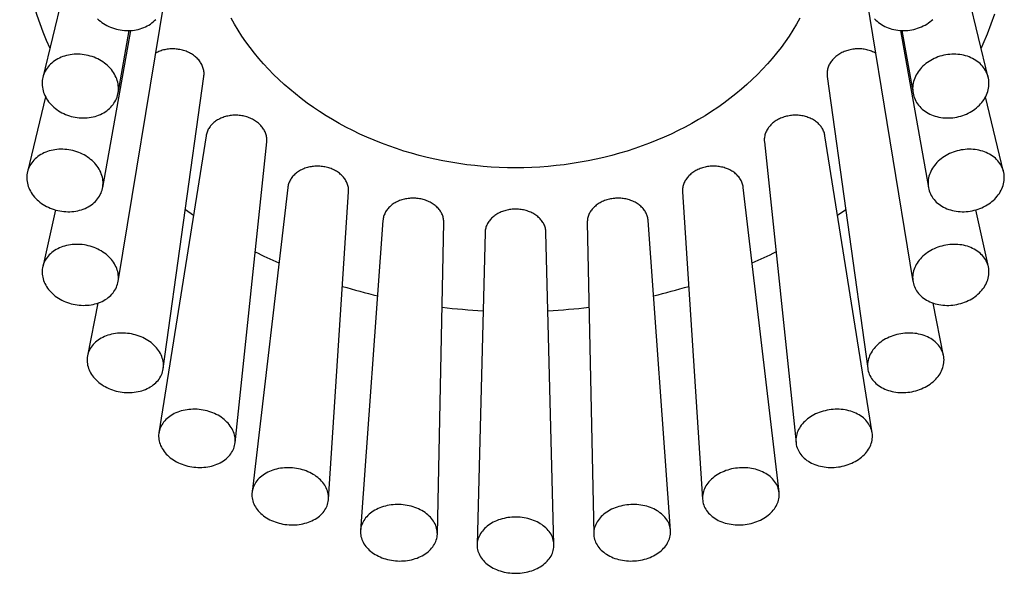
# Model space of a CAD drawing. Header units: millimetres. Extents: x 8 to 961, y 12 to 886.
# Tile 22 of 56: x 512 to 555, y 300 to 324. Entities that reach past the tile are written whole.
import ezdxf

# ---------------------------------------------------------------- set-up
doc = ezdxf.new("R2010")
doc.units = ezdxf.units.MM

msp = doc.modelspace()

# ---------------------------------------------------------------- linework, layer by layer
at = {"color": 7, "linetype": 'Continuous', "lineweight": 30}
for p, q in [((515.541, 332.275), (512.88, 321.333)), ((553.871, 321.333), (551.21, 332.275)), ((516.144, 312.486), (518.148, 324.685)), ((548.602, 324.685), (550.606, 312.486)), ((515.474, 316.555), (516.69, 323.363)), ((516.14, 320.645), (516.626, 323.36)), ((550.061, 323.363), (551.276, 316.555)), ((550.124, 323.36), (550.611, 320.645)), ((518.102, 308.713), (519.861, 321.372)), ((546.889, 321.372), (548.648, 308.713)), ((512.993, 320.492), (512.212, 317.236)), ((554.538, 317.236), (553.758, 320.492)), ((519.958, 318.806), (517.911, 305.93)), ((521.215, 305.494), (522.585, 318.538)), ((544.165, 318.538), (545.536, 305.494)), ((548.839, 305.93), (546.792, 318.806)), ((523.5, 316.563), (521.949, 303.35)), ((525.268, 303.048), (526.134, 316.379)), ((540.617, 316.379), (541.483, 303.048)), ((544.802, 303.35), (543.251, 316.563)), ((513.423, 315.589), (512.872, 313.118)), ((519.409, 315.35), (519.059, 315.597)), ((547.691, 315.597), (547.342, 315.35)), ((553.878, 313.118), (553.328, 315.589)), ((527.626, 315.134), (526.655, 301.697)), ((540.095, 301.697), (539.124, 315.134)), ((529.984, 301.542), (530.264, 315.04)), ((536.486, 315.04), (536.767, 301.542)), ((532.055, 314.615), (531.709, 301.081)), ((535.041, 301.081), (534.695, 314.615)), ((515.261, 311.548), (514.815, 309.262)), ((551.935, 309.262), (551.489, 311.548))]:
    msp.add_line(p, q, dxfattribs=at)
at = {"color": 7, "linetype": 'Continuous', "lineweight": 30, "flags": 128}
for points in [[(554.143, 324.072), (553.99, 323.634), (553.823, 323.199), (553.642, 322.768), (553.564, 322.594)], [(515.246, 323.875), (515.307, 323.819), (515.372, 323.765), (515.44, 323.714), (515.51, 323.666), (515.584, 323.622), (515.659, 323.58), (515.737, 323.542), (515.817, 323.507), (515.899, 323.475), (515.982, 323.448), (516.066, 323.423), (516.152, 323.403), (516.238, 323.387), (516.325, 323.374), (516.413, 323.365), (516.5, 323.36), (516.588, 323.359), (516.675, 323.362), (516.761, 323.369), (516.846, 323.38), (516.931, 323.394), (517.014, 323.413), (517.096, 323.435), (517.175, 323.461), (517.253, 323.491), (517.329, 323.524), (517.402, 323.56), (517.472, 323.6), (517.54, 323.644), (517.604, 323.69), (517.666, 323.739), (517.724, 323.792), (517.778, 323.847)], [(545.708, 323.894), (545.56, 323.634), (545.404, 323.378), (545.239, 323.125), (545.067, 322.875), (544.886, 322.63), (544.697, 322.388), (544.501, 322.15), (544.297, 321.916), (544.085, 321.687), (543.867, 321.463), (543.641, 321.243), (543.408, 321.028), (543.168, 320.818), (542.921, 320.613), (542.668, 320.414), (542.408, 320.22), (542.143, 320.031), (541.871, 319.848), (541.593, 319.671), (541.31, 319.5), (541.022, 319.335), (540.728, 319.176), (540.429, 319.024), (540.125, 318.878), (539.817, 318.738), (539.504, 318.605), (539.187, 318.478), (538.866, 318.359), (538.541, 318.246), (538.213, 318.14), (537.882, 318.041), (537.547, 317.949), (537.209, 317.864), (536.869, 317.787), (536.527, 317.716), (536.182, 317.653), (535.835, 317.597), (535.487, 317.549), (535.137, 317.508), (534.786, 317.474), (534.434, 317.448), (534.082, 317.429), (533.729, 317.418), (533.375, 317.414), (533.022, 317.418), (532.669, 317.429), (532.316, 317.448), (531.964, 317.474), (531.613, 317.508), (531.263, 317.549), (530.915, 317.597), (530.568, 317.653), (530.224, 317.716), (529.881, 317.787), (529.541, 317.864), (529.203, 317.949), (528.869, 318.041), (528.537, 318.14), (528.209, 318.246), (527.884, 318.359), (527.563, 318.478), (527.246, 318.605), (526.934, 318.738), (526.625, 318.878), (526.321, 319.024), (526.023, 319.176), (525.729, 319.335), (525.44, 319.5), (525.157, 319.671), (524.879, 319.848), (524.608, 320.031), (524.342, 320.22), (524.082, 320.414), (523.829, 320.613), (523.583, 320.818), (523.343, 321.028), (523.11, 321.243), (522.884, 321.463), (522.665, 321.687), (522.453, 321.916), (522.249, 322.15), (522.053, 322.388), (521.865, 322.63), (521.684, 322.875), (521.511, 323.125), (521.347, 323.378), (521.19, 323.634), (521.042, 323.894)], [(548.946, 323.875), (548.999, 323.819), (549.055, 323.765), (549.115, 323.714), (549.178, 323.666), (549.244, 323.622), (549.313, 323.58), (549.385, 323.542), (549.459, 323.507), (549.536, 323.475), (549.615, 323.448), (549.695, 323.423), (549.778, 323.403), (549.862, 323.387), (549.947, 323.374), (550.033, 323.365), (550.119, 323.36), (550.206, 323.359), (550.294, 323.362), (550.381, 323.369), (550.469, 323.38), (550.555, 323.394), (550.641, 323.413), (550.726, 323.435), (550.81, 323.461), (550.893, 323.491), (550.974, 323.524), (551.052, 323.56), (551.129, 323.6)], [(551.129, 323.6), (551.204, 323.644), (551.275, 323.69), (551.345, 323.739), (551.411, 323.792), (551.474, 323.847)], [(514.934, 322.258), (514.849, 322.281), (514.763, 322.3), (514.677, 322.315), (514.589, 322.327), (514.502, 322.334), (514.415, 322.338), (514.328, 322.338), (514.241, 322.334), (514.155, 322.327), (514.07, 322.315), (513.987, 322.3), (513.904, 322.281), (513.824, 322.258), (513.745, 322.232), (513.668, 322.202), (513.594, 322.169), (513.522, 322.132), (513.453, 322.092), (513.387, 322.048), (513.324, 322.002), (513.265, 321.953), (513.208, 321.901), (513.156, 321.846), (513.107, 321.789), (513.062, 321.73), (513.021, 321.668), (512.984, 321.605), (512.951, 321.54), (512.923, 321.473), (512.899, 321.404), (512.88, 321.334), (512.865, 321.264), (512.855, 321.192), (512.849, 321.12), (512.848, 321.047), (512.851, 320.974), (512.859, 320.901), (512.872, 320.828), (512.889, 320.756), (512.911, 320.684), (512.937, 320.613), (512.968, 320.542), (513.002, 320.473), (513.041, 320.406), (513.084, 320.339), (513.131, 320.275), (513.182, 320.212), (513.237, 320.152), (513.295, 320.094), (513.356, 320.038), (513.421, 319.984), (513.488, 319.934), (513.559, 319.886), (513.632, 319.841), (513.707, 319.8), (513.785, 319.761), (513.865, 319.726), (513.946, 319.694), (514.029, 319.666), (514.114, 319.641), (514.199, 319.621), (514.285, 319.603), (514.372, 319.59), (514.459, 319.58), (514.547, 319.574), (514.634, 319.573), (514.721, 319.574), (514.807, 319.58), (514.893, 319.59), (514.977, 319.603), (515.06, 319.62), (515.141, 319.641), (515.221, 319.666), (515.299, 319.694), (515.374, 319.726), (515.447, 319.761), (515.518, 319.799), (515.585, 319.841), (515.65, 319.886), (515.711, 319.933), (515.769, 319.984), (515.824, 320.037), (515.874, 320.093), (515.921, 320.151), (515.964, 320.212), (516.003, 320.274), (516.038, 320.339), (516.068, 320.405), (516.095, 320.473), (516.116, 320.542), (516.133, 320.612), (516.146, 320.683), (516.154, 320.755), (516.157, 320.828), (516.156, 320.901), (516.15, 320.974), (516.14, 321.047), (516.125, 321.119), (516.106, 321.191), (516.082, 321.263), (516.053, 321.334), (516.021, 321.403), (515.984, 321.472), (515.943, 321.539), (515.898, 321.604), (515.849, 321.668), (515.796, 321.729), (515.74, 321.789), (515.68, 321.846), (515.617, 321.901), (515.551, 321.953), (515.482, 322.002), (515.41, 322.048), (515.336, 322.091), (515.259, 322.131), (515.181, 322.168), (515.1, 322.202), (515.018, 322.232), (514.934, 322.258)], [(552.679, 319.653), (552.763, 319.68), (552.845, 319.71), (552.926, 319.743), (553.004, 319.78), (553.081, 319.82), (553.155, 319.863), (553.227, 319.909), (553.296, 319.959), (553.362, 320.011), (553.425, 320.065), (553.485, 320.122), (553.541, 320.182), (553.594, 320.243), (553.643, 320.307), (553.688, 320.372), (553.729, 320.439), (553.766, 320.508), (553.799, 320.577), (553.827, 320.648), (553.851, 320.72), (553.87, 320.792), (553.885, 320.865), (553.896, 320.938), (553.901, 321.011), (553.903, 321.084), (553.899, 321.156), (553.891, 321.228), (553.879, 321.299), (553.861, 321.369), (553.84, 321.439), (553.814, 321.506), (553.783, 321.572), (553.748, 321.637), (553.709, 321.699), (553.666, 321.76), (553.62, 321.818), (553.569, 321.874), (553.514, 321.927), (553.456, 321.978), (553.395, 322.026), (553.33, 322.07), (553.263, 322.112), (553.192, 322.151), (553.119, 322.186), (553.044, 322.217), (552.966, 322.245), (552.887, 322.27), (552.805, 322.291), (552.722, 322.308), (552.638, 322.321), (552.552, 322.331), (552.466, 322.337), (552.379, 322.339), (552.292, 322.337), (552.205, 322.331), (552.117, 322.321), (552.03, 322.308), (551.944, 322.291), (551.859, 322.27), (551.774, 322.245), (551.691, 322.217), (551.61, 322.185), (551.53, 322.15), (551.452, 322.112), (551.377, 322.07), (551.304, 322.025), (551.233, 321.978), (551.166, 321.927), (551.101, 321.874), (551.04, 321.818), (550.982, 321.759), (550.927, 321.699), (550.877, 321.636), (550.83, 321.572), (550.787, 321.506), (550.748, 321.438), (550.713, 321.369), (550.682, 321.299), (550.656, 321.227), (550.634, 321.155), (550.617, 321.083), (550.605, 321.01), (550.596, 320.937), (550.593, 320.864), (550.594, 320.791), (550.6, 320.719), (550.61, 320.648), (550.625, 320.577), (550.644, 320.507), (550.668, 320.439), (550.697, 320.372), (550.729, 320.306), (550.766, 320.243), (550.807, 320.181), (550.852, 320.122), (550.901, 320.065), (550.954, 320.01), (551.01, 319.958), (551.069, 319.909), (551.132, 319.863), (551.198, 319.82), (551.267, 319.78), (551.339, 319.743), (551.414, 319.709), (551.49, 319.679), (551.569, 319.653), (551.649, 319.63), (551.732, 319.611), (551.815, 319.596), (551.9, 319.585), (551.986, 319.577), (552.073, 319.573), (552.16, 319.573), (552.247, 319.577), (552.335, 319.585), (552.422, 319.596), (552.508, 319.611), (552.594, 319.631), (552.679, 319.653)], [(513.837, 318.213), (513.75, 318.217), (513.663, 318.218), (513.576, 318.215), (513.49, 318.208), (513.405, 318.197), (513.322, 318.183), (513.239, 318.165), (513.159, 318.143), (513.08, 318.118), (513.003, 318.089), (512.929, 318.057), (512.858, 318.022), (512.789, 317.983), (512.722, 317.941), (512.66, 317.897), (512.6, 317.849), (512.544, 317.798), (512.491, 317.745), (512.442, 317.69), (512.397, 317.632), (512.356, 317.572), (512.319, 317.51), (512.287, 317.447), (512.258, 317.382), (512.234, 317.315), (512.215, 317.247), (512.2, 317.178), (512.19, 317.108), (512.184, 317.037), (512.183, 316.966), (512.186, 316.895), (512.194, 316.823), (512.207, 316.752), (512.224, 316.681), (512.246, 316.61), (512.272, 316.541), (512.302, 316.472), (512.337, 316.404), (512.376, 316.337), (512.419, 316.272), (512.466, 316.209), (512.517, 316.147), (512.571, 316.088), (512.629, 316.03), (512.691, 315.975), (512.755, 315.923), (512.823, 315.873), (512.893, 315.825), (512.966, 315.781), (513.042, 315.74), (513.119, 315.702), (513.199, 315.667), (513.28, 315.635), (513.363, 315.607), (513.448, 315.582), (513.533, 315.561), (513.619, 315.544), (513.706, 315.53), (513.793, 315.52), (513.881, 315.514), (513.968, 315.511), (514.055, 315.512), (514.141, 315.517), (514.226, 315.526), (514.31, 315.539), (514.393, 315.555), (514.475, 315.575), (514.555, 315.598), (514.632, 315.625), (514.708, 315.655), (514.781, 315.689), (514.851, 315.726), (514.919, 315.766), (514.983, 315.81), (515.044, 315.856), (515.102, 315.905), (515.157, 315.957), (515.208, 316.011), (515.255, 316.068), (515.298, 316.126), (515.337, 316.187), (515.371, 316.25), (515.402, 316.315), (515.428, 316.381), (515.45, 316.448), (515.467, 316.517), (515.479, 316.586), (515.487, 316.656), (515.491, 316.727), (515.49, 316.799), (515.484, 316.87), (515.474, 316.941), (515.459, 317.013), (515.439, 317.083), (515.415, 317.154), (515.387, 317.223), (515.354, 317.291), (515.318, 317.359), (515.277, 317.424), (515.232, 317.489), (515.183, 317.551), (515.13, 317.612), (515.074, 317.67), (515.014, 317.727), (514.951, 317.78), (514.885, 317.832), (514.816, 317.88), (514.744, 317.926), (514.67, 317.969), (514.594, 318.009), (514.515, 318.045), (514.434, 318.079), (514.352, 318.109), (514.268, 318.135), (514.184, 318.158), (514.098, 318.177), (514.011, 318.193), (513.924, 318.205), (513.837, 318.213)], [(552.913, 315.516), (553.001, 315.524), (553.088, 315.536), (553.174, 315.552), (553.26, 315.571), (553.345, 315.594), (553.429, 315.621), (553.511, 315.65), (553.592, 315.684), (553.67, 315.72), (553.747, 315.76), (553.821, 315.803), (553.893, 315.849), (553.962, 315.897), (554.028, 315.949), (554.091, 316.002), (554.151, 316.059), (554.207, 316.117), (554.259, 316.178), (554.308, 316.24), (554.353, 316.305), (554.394, 316.37), (554.431, 316.438), (554.464, 316.506), (554.492, 316.575), (554.516, 316.646), (554.535, 316.716), (554.55, 316.788), (554.561, 316.859), (554.566, 316.93), (554.567, 317.002), (554.564, 317.073), (554.556, 317.143), (554.543, 317.212), (554.526, 317.281), (554.504, 317.348), (554.478, 317.414), (554.448, 317.479), (554.413, 317.542), (554.374, 317.603), (554.331, 317.661), (554.284, 317.718), (554.234, 317.772), (554.179, 317.824), (554.121, 317.873), (554.06, 317.919), (553.995, 317.963), (553.928, 318.003), (553.857, 318.04), (553.784, 318.074), (553.709, 318.104), (553.631, 318.131), (553.552, 318.155), (553.47, 318.174), (553.387, 318.191), (553.303, 318.203), (553.217, 318.212), (553.131, 318.217), (553.044, 318.218), (552.957, 318.215), (552.87, 318.209), (552.783, 318.199), (552.696, 318.185), (552.61, 318.168), (552.524, 318.147), (552.44, 318.122), (552.357, 318.094), (552.275, 318.062), (552.196, 318.027), (552.118, 317.989), (552.043, 317.948), (551.97, 317.904), (551.899, 317.856), (551.832, 317.806), (551.767, 317.754), (551.706, 317.699), (551.648, 317.641), (551.593, 317.582), (551.543, 317.52), (551.496, 317.457), (551.453, 317.392), (551.414, 317.325), (551.379, 317.257), (551.349, 317.188), (551.323, 317.119), (551.301, 317.048), (551.284, 316.977), (551.271, 316.906), (551.263, 316.834), (551.26, 316.763), (551.261, 316.692), (551.266, 316.621), (551.277, 316.551), (551.292, 316.482), (551.311, 316.414), (551.335, 316.348), (551.363, 316.282), (551.396, 316.219), (551.433, 316.157), (551.474, 316.097), (551.519, 316.039), (551.568, 315.984), (551.62, 315.931), (551.676, 315.88), (551.736, 315.832), (551.799, 315.788), (551.865, 315.746), (551.934, 315.707), (552.006, 315.672), (552.08, 315.64), (552.157, 315.611), (552.235, 315.586), (552.316, 315.564), (552.398, 315.546), (552.482, 315.532), (552.567, 315.521), (552.653, 315.514), (552.739, 315.511), (552.826, 315.512), (552.913, 315.516)], [(514.071, 314.076), (513.988, 314.062), (513.905, 314.045), (513.825, 314.024), (513.746, 313.999), (513.669, 313.971), (513.595, 313.94), (513.523, 313.906), (513.454, 313.868), (513.388, 313.828), (513.325, 313.784), (513.265, 313.738), (513.209, 313.689), (513.156, 313.637), (513.107, 313.583), (513.062, 313.527), (513.021, 313.468), (512.984, 313.408), (512.952, 313.346), (512.923, 313.282), (512.9, 313.217), (512.88, 313.151), (512.865, 313.083), (512.855, 313.015), (512.849, 312.946), (512.848, 312.877), (512.851, 312.807), (512.859, 312.737), (512.872, 312.668), (512.889, 312.598), (512.911, 312.529), (512.937, 312.461), (512.967, 312.394), (513.002, 312.327), (513.041, 312.262), (513.084, 312.199), (513.131, 312.137), (513.182, 312.076), (513.236, 312.018), (513.294, 311.962), (513.355, 311.908), (513.42, 311.856), (513.488, 311.807), (513.558, 311.761), (513.631, 311.718), (513.706, 311.677), (513.784, 311.64), (513.864, 311.605), (513.945, 311.574), (514.028, 311.547), (514.113, 311.522), (514.198, 311.502), (514.284, 311.484), (514.371, 311.471), (514.458, 311.461), (514.546, 311.454), (514.633, 311.452), (514.72, 311.453), (514.806, 311.457), (514.892, 311.466), (514.976, 311.478), (515.059, 311.493), (515.14, 311.512), (515.22, 311.535), (515.298, 311.561), (515.373, 311.591), (515.446, 311.623), (515.517, 311.659), (515.584, 311.699), (515.649, 311.741), (515.71, 311.786), (515.768, 311.833), (515.823, 311.884), (515.874, 311.937), (515.921, 311.992), (515.964, 312.049), (516.003, 312.108), (516.038, 312.17), (516.068, 312.233), (516.094, 312.297), (516.116, 312.363), (516.133, 312.43), (516.146, 312.498), (516.154, 312.566), (516.157, 312.635), (516.156, 312.705), (516.151, 312.775), (516.14, 312.844), (516.125, 312.914), (516.106, 312.983), (516.082, 313.052), (516.054, 313.12), (516.021, 313.186), (515.984, 313.252), (515.943, 313.317), (515.898, 313.379), (515.849, 313.441), (515.797, 313.5), (515.741, 313.557), (515.681, 313.612), (515.618, 313.665), (515.552, 313.715), (515.483, 313.763), (515.411, 313.808), (515.337, 313.85), (515.26, 313.889), (515.182, 313.925), (515.101, 313.957), (515.019, 313.987), (514.935, 314.013), (514.85, 314.035), (514.764, 314.054), (514.678, 314.07), (514.59, 314.082), (514.503, 314.09), (514.416, 314.094), (514.329, 314.095), (514.242, 314.092), (514.156, 314.086), (514.071, 314.076)], [(551.816, 311.471), (551.901, 311.461), (551.987, 311.454), (552.074, 311.452), (552.161, 311.452), (552.248, 311.457), (552.336, 311.465), (552.423, 311.477), (552.509, 311.493), (552.595, 311.512), (552.68, 311.534), (552.764, 311.56), (552.846, 311.589), (552.927, 311.622), (553.005, 311.658), (553.082, 311.697), (553.156, 311.739), (553.228, 311.784), (553.297, 311.832), (553.363, 311.882), (553.426, 311.935), (553.486, 311.99), (553.542, 312.047), (553.595, 312.106), (553.643, 312.167), (553.688, 312.23), (553.729, 312.295), (553.766, 312.36), (553.799, 312.427), (553.827, 312.495), (553.851, 312.564), (553.87, 312.633), (553.885, 312.702), (553.896, 312.772), (553.901, 312.842), (553.903, 312.912), (553.899, 312.981), (553.891, 313.049), (553.878, 313.117), (553.861, 313.184), (553.839, 313.25), (553.813, 313.314), (553.783, 313.377), (553.748, 313.438), (553.709, 313.498), (553.666, 313.555), (553.619, 313.61), (553.568, 313.663), (553.514, 313.713), (553.456, 313.761), (553.394, 313.806), (553.33, 313.848), (553.262, 313.887), (553.192, 313.923), (553.119, 313.956), (553.043, 313.986), (552.965, 314.012), (552.886, 314.035), (552.804, 314.054), (552.721, 314.069), (552.637, 314.081), (552.551, 314.09), (552.465, 314.094), (552.378, 314.095), (552.291, 314.093), (552.204, 314.086), (552.116, 314.076), (552.029, 314.063), (551.943, 314.045), (551.858, 314.024), (551.773, 314), (551.69, 313.972), (551.609, 313.941), (551.529, 313.907), (551.452, 313.87), (551.376, 313.829), (551.303, 313.786), (551.233, 313.739), (551.165, 313.69), (551.101, 313.639), (551.039, 313.585), (550.981, 313.529), (550.927, 313.47), (550.876, 313.41), (550.829, 313.348), (550.786, 313.284), (550.747, 313.219), (550.712, 313.153), (550.682, 313.086), (550.656, 313.018), (550.634, 312.949), (550.617, 312.879), (550.604, 312.81), (550.596, 312.74), (550.593, 312.67), (550.594, 312.601), (550.6, 312.532), (550.61, 312.463), (550.625, 312.396), (550.645, 312.33), (550.669, 312.265), (550.697, 312.201), (550.73, 312.139), (550.767, 312.079), (550.808, 312.02), (550.853, 311.964), (550.901, 311.91), (550.954, 311.858), (551.01, 311.809), (551.07, 311.763), (551.133, 311.719), (551.199, 311.679), (551.268, 311.641), (551.34, 311.607), (551.414, 311.575), (551.491, 311.548), (551.57, 311.523), (551.65, 311.502), (551.733, 311.485), (551.816, 311.471)], [(515.621, 310.129), (515.547, 310.098), (515.475, 310.064), (515.406, 310.027), (515.339, 309.988), (515.276, 309.945), (515.216, 309.899), (515.16, 309.851), (515.107, 309.801), (515.058, 309.748), (515.013, 309.693), (514.972, 309.636), (514.935, 309.577), (514.902, 309.516), (514.874, 309.454), (514.85, 309.39), (514.83, 309.325), (514.815, 309.259), (514.804, 309.193), (514.799, 309.125), (514.797, 309.058), (514.801, 308.989), (514.809, 308.921), (514.821, 308.853), (514.838, 308.786), (514.86, 308.718), (514.886, 308.652), (514.916, 308.586), (514.951, 308.521), (514.99, 308.458), (515.033, 308.396), (515.08, 308.336), (515.131, 308.277), (515.185, 308.22), (515.243, 308.165), (515.305, 308.113), (515.369, 308.063), (515.437, 308.015), (515.507, 307.97), (515.58, 307.928), (515.656, 307.888), (515.734, 307.852), (515.813, 307.819), (515.895, 307.789), (515.978, 307.762), (516.063, 307.738), (516.148, 307.718), (516.234, 307.702), (516.321, 307.689), (516.409, 307.679), (516.496, 307.673), (516.584, 307.671), (516.671, 307.672), (516.757, 307.677), (516.843, 307.685), (516.927, 307.697), (517.01, 307.712), (517.092, 307.731), (517.172, 307.754), (517.25, 307.779), (517.325, 307.808), (517.399, 307.841), (517.469, 307.876), (517.537, 307.914), (517.602, 307.956), (517.663, 308), (517.721, 308.047), (517.776, 308.096), (517.827, 308.148), (517.874, 308.202), (517.917, 308.258), (517.956, 308.316), (517.991, 308.376), (518.022, 308.437), (518.048, 308.5), (518.07, 308.564), (518.087, 308.63), (518.1, 308.696), (518.108, 308.763), (518.112, 308.831), (518.111, 308.899), (518.105, 308.967), (518.095, 309.035), (518.08, 309.103), (518.06, 309.17), (518.037, 309.237), (518.008, 309.303), (517.976, 309.369), (517.939, 309.433), (517.898, 309.495), (517.853, 309.557), (517.804, 309.616), (517.751, 309.674), (517.695, 309.73), (517.635, 309.783), (517.572, 309.835), (517.506, 309.884), (517.437, 309.93), (517.365, 309.974), (517.291, 310.014), (517.214, 310.052), (517.136, 310.087), (517.055, 310.119), (516.973, 310.147), (516.889, 310.173), (516.804, 310.194), (516.718, 310.213), (516.631, 310.228), (516.544, 310.239), (516.456, 310.247), (516.369, 310.251), (516.282, 310.251), (516.195, 310.248), (516.109, 310.242), (516.024, 310.232), (515.94, 310.218), (515.858, 310.201), (515.777, 310.18), (515.698, 310.156), (515.621, 310.129)], [(549.463, 307.793), (549.539, 307.766), (549.618, 307.742), (549.699, 307.721), (549.781, 307.704), (549.865, 307.69), (549.95, 307.68), (550.036, 307.674), (550.123, 307.671), (550.21, 307.671), (550.298, 307.676), (550.385, 307.683), (550.472, 307.695), (550.559, 307.71), (550.645, 307.728), (550.73, 307.75), (550.814, 307.775), (550.896, 307.803), (550.977, 307.835), (551.056, 307.87), (551.132, 307.908), (551.207, 307.949), (551.279, 307.992), (551.348, 308.039), (551.414, 308.087), (551.477, 308.139), (551.536, 308.192), (551.593, 308.248), (551.645, 308.306), (551.694, 308.366), (551.739, 308.427), (551.78, 308.49), (551.817, 308.554), (551.85, 308.619), (551.878, 308.685), (551.902, 308.752), (551.921, 308.819), (551.936, 308.887), (551.946, 308.955), (551.952, 309.024), (551.953, 309.091), (551.949, 309.159), (551.941, 309.226), (551.928, 309.292), (551.911, 309.358), (551.889, 309.422), (551.863, 309.485), (551.832, 309.546), (551.798, 309.606), (551.758, 309.664), (551.715, 309.721), (551.668, 309.775), (551.617, 309.826), (551.563, 309.876), (551.504, 309.922), (551.443, 309.967), (551.378, 310.008), (551.31, 310.046), (551.24, 310.082), (551.167, 310.114), (551.091, 310.143), (551.013, 310.169), (550.933, 310.191), (550.852, 310.21), (550.769, 310.225), (550.684, 310.237), (550.598, 310.246), (550.512, 310.25), (550.425, 310.252), (550.338, 310.249), (550.25, 310.243), (550.163, 310.234), (550.076, 310.221), (549.989, 310.204), (549.904, 310.184), (549.82, 310.16), (549.736, 310.134), (549.655, 310.103), (549.575, 310.07), (549.497, 310.034), (549.422, 309.994), (549.349, 309.952), (549.278, 309.907), (549.211, 309.86), (549.146, 309.809), (549.085, 309.757), (549.027, 309.702), (548.972, 309.645), (548.921, 309.587), (548.874, 309.526), (548.831, 309.464), (548.793, 309.401), (548.758, 309.336), (548.727, 309.27), (548.701, 309.204), (548.68, 309.137), (548.663, 309.069), (548.65, 309.001), (548.642, 308.933), (548.639, 308.865), (548.64, 308.797), (548.646, 308.73), (548.656, 308.663), (548.671, 308.597), (548.691, 308.532), (548.715, 308.469), (548.743, 308.406), (548.776, 308.346), (548.813, 308.287), (548.854, 308.229), (548.9, 308.174), (548.949, 308.121), (549.001, 308.071), (549.058, 308.023), (549.118, 307.977), (549.181, 307.935), (549.247, 307.895), (549.316, 307.858), (549.388, 307.824), (549.463, 307.793)], [(518.381, 306.641), (518.321, 306.596), (518.264, 306.548), (518.211, 306.498), (518.162, 306.446), (518.117, 306.392), (518.075, 306.336), (518.038, 306.278), (518.005, 306.218), (517.977, 306.157), (517.952, 306.094), (517.933, 306.031), (517.917, 305.966), (517.907, 305.901), (517.901, 305.835), (517.899, 305.769), (517.902, 305.702), (517.91, 305.635), (517.923, 305.569), (517.94, 305.503), (517.961, 305.437), (517.987, 305.372), (518.018, 305.308), (518.052, 305.245), (518.091, 305.183), (518.134, 305.123), (518.181, 305.064), (518.232, 305.007), (518.286, 304.952), (518.344, 304.899), (518.406, 304.848), (518.47, 304.799), (518.538, 304.753), (518.608, 304.71), (518.681, 304.669), (518.757, 304.631), (518.835, 304.596), (518.915, 304.564), (518.996, 304.535), (519.08, 304.51), (519.164, 304.488), (519.25, 304.469), (519.336, 304.453), (519.423, 304.441), (519.511, 304.432), (519.599, 304.427), (519.686, 304.425), (519.773, 304.427), (519.86, 304.433), (519.946, 304.442), (520.03, 304.454), (520.114, 304.47), (520.196, 304.489), (520.276, 304.511), (520.354, 304.537), (520.43, 304.566), (520.503, 304.598), (520.574, 304.633), (520.642, 304.672), (520.707, 304.713), (520.768, 304.756), (520.827, 304.802), (520.882, 304.851), (520.933, 304.902), (520.98, 304.955), (521.024, 305.011), (521.063, 305.068), (521.098, 305.127), (521.129, 305.187), (521.155, 305.249), (521.177, 305.312), (521.195, 305.376), (521.208, 305.441), (521.216, 305.507), (521.22, 305.573), (521.219, 305.64), (521.213, 305.706), (521.203, 305.773), (521.188, 305.839), (521.169, 305.905), (521.145, 305.97), (521.117, 306.035), (521.085, 306.098), (521.048, 306.161), (521.007, 306.222), (520.962, 306.281), (520.913, 306.339), (520.861, 306.395), (520.804, 306.45), (520.745, 306.502), (520.682, 306.551), (520.615, 306.599), (520.546, 306.644), (520.474, 306.686), (520.4, 306.725), (520.323, 306.761), (520.244, 306.795), (520.164, 306.825), (520.081, 306.853), (519.997, 306.877), (519.912, 306.897), (519.826, 306.914), (519.739, 306.928), (519.652, 306.939), (519.564, 306.946), (519.477, 306.949), (519.389, 306.949), (519.302, 306.945), (519.216, 306.938), (519.131, 306.928), (519.047, 306.913), (518.964, 306.896), (518.883, 306.875), (518.804, 306.851), (518.727, 306.824), (518.652, 306.793), (518.58, 306.759), (518.511, 306.723), (518.444, 306.683), (518.381, 306.641)], [(546.012, 304.734), (546.076, 304.692), (546.142, 304.652), (546.212, 304.616), (546.284, 304.582), (546.358, 304.551), (546.435, 304.524), (546.515, 304.5), (546.595, 304.479), (546.678, 304.461), (546.762, 304.447), (546.847, 304.437), (546.934, 304.43), (547.021, 304.426), (547.108, 304.426), (547.196, 304.429), (547.283, 304.436), (547.371, 304.447), (547.457, 304.46), (547.544, 304.478), (547.629, 304.498), (547.713, 304.522), (547.795, 304.549), (547.876, 304.58), (547.955, 304.613), (548.031, 304.65), (548.106, 304.689), (548.178, 304.731), (548.247, 304.776), (548.313, 304.823), (548.376, 304.873), (548.436, 304.925), (548.492, 304.979), (548.545, 305.035), (548.593, 305.093), (548.638, 305.153), (548.679, 305.214), (548.716, 305.276), (548.749, 305.34), (548.777, 305.405), (548.8, 305.47), (548.82, 305.536), (548.834, 305.602), (548.845, 305.669), (548.85, 305.735), (548.851, 305.802), (548.847, 305.868), (548.839, 305.934), (548.826, 305.999), (548.809, 306.063), (548.787, 306.126), (548.76, 306.188), (548.729, 306.248), (548.694, 306.307), (548.655, 306.364), (548.611, 306.419), (548.564, 306.473), (548.513, 306.524), (548.458, 306.572), (548.4, 306.619), (548.338, 306.662), (548.273, 306.703), (548.205, 306.741), (548.134, 306.776), (548.061, 306.809), (547.985, 306.838), (547.907, 306.863), (547.827, 306.886), (547.745, 306.905), (547.662, 306.921), (547.577, 306.933), (547.491, 306.942), (547.405, 306.948), (547.317, 306.949), (547.23, 306.948), (547.142, 306.943), (547.055, 306.934), (546.968, 306.922), (546.881, 306.906), (546.795, 306.887), (546.711, 306.865), (546.628, 306.839), (546.546, 306.811), (546.466, 306.779), (546.388, 306.744), (546.313, 306.706), (546.24, 306.665), (546.169, 306.621), (546.101, 306.575), (546.037, 306.527), (545.975, 306.476), (545.917, 306.423), (545.863, 306.368), (545.812, 306.311), (545.765, 306.252), (545.722, 306.191), (545.684, 306.13), (545.649, 306.067), (545.619, 306.003), (545.593, 305.938), (545.571, 305.872), (545.554, 305.806), (545.542, 305.739), (545.534, 305.673), (545.531, 305.606), (545.532, 305.54), (545.538, 305.474), (545.549, 305.409), (545.564, 305.344), (545.584, 305.28), (545.608, 305.218), (545.637, 305.157), (545.669, 305.097), (545.707, 305.039), (545.748, 304.983), (545.793, 304.929), (545.843, 304.876), (545.896, 304.827), (545.952, 304.779), (546.012, 304.734)], [(522.163, 303.85), (522.121, 303.794), (522.084, 303.736), (522.05, 303.677), (522.021, 303.617), (521.997, 303.555), (521.977, 303.492), (521.961, 303.428), (521.951, 303.364), (521.944, 303.299), (521.943, 303.234), (521.946, 303.169), (521.953, 303.103), (521.965, 303.038), (521.982, 302.973), (522.004, 302.909), (522.029, 302.846), (522.06, 302.783), (522.094, 302.721), (522.133, 302.661), (522.176, 302.603), (522.222, 302.545), (522.273, 302.49), (522.327, 302.436), (522.385, 302.385), (522.447, 302.336), (522.511, 302.289), (522.579, 302.244), (522.649, 302.202), (522.722, 302.163), (522.798, 302.127), (522.876, 302.094), (522.956, 302.063), (523.038, 302.036), (523.121, 302.012), (523.205, 301.991), (523.291, 301.973), (523.378, 301.959), (523.465, 301.948), (523.553, 301.941), (523.641, 301.937), (523.728, 301.937), (523.816, 301.94), (523.903, 301.946), (523.989, 301.956), (524.073, 301.969), (524.157, 301.986), (524.239, 302.005), (524.319, 302.029), (524.398, 302.055), (524.474, 302.084), (524.548, 302.117), (524.619, 302.152), (524.687, 302.191), (524.752, 302.232), (524.814, 302.276), (524.873, 302.322), (524.928, 302.37), (524.979, 302.421), (525.027, 302.474), (525.071, 302.529), (525.11, 302.586), (525.146, 302.644), (525.177, 302.704), (525.203, 302.765), (525.226, 302.827), (525.243, 302.89), (525.257, 302.954), (525.265, 303.019), (525.269, 303.084), (525.269, 303.15), (525.263, 303.215), (525.253, 303.28), (525.239, 303.345), (525.22, 303.41), (525.196, 303.474), (525.168, 303.537), (525.136, 303.599), (525.099, 303.66), (525.058, 303.719), (525.014, 303.777), (524.965, 303.833), (524.912, 303.888), (524.856, 303.94), (524.796, 303.991), (524.734, 304.039), (524.667, 304.085), (524.598, 304.128), (524.526, 304.168), (524.452, 304.206), (524.375, 304.241), (524.296, 304.273), (524.216, 304.302), (524.133, 304.327), (524.049, 304.35), (523.964, 304.369), (523.878, 304.385), (523.791, 304.397), (523.703, 304.406), (523.615, 304.412), (523.527, 304.414), (523.44, 304.413), (523.353, 304.408), (523.266, 304.4), (523.181, 304.389), (523.097, 304.374), (523.014, 304.356), (522.933, 304.334), (522.853, 304.309), (522.776, 304.281), (522.701, 304.25), (522.629, 304.216), (522.559, 304.18), (522.492, 304.14), (522.429, 304.097), (522.368, 304.052), (522.311, 304.005), (522.258, 303.955), (522.208, 303.903), (522.163, 303.85)], [(541.701, 302.501), (541.747, 302.447), (541.796, 302.395), (541.85, 302.346), (541.907, 302.298), (541.967, 302.253), (542.031, 302.211), (542.097, 302.171), (542.167, 302.134), (542.239, 302.1), (542.314, 302.069), (542.392, 302.041), (542.471, 302.017), (542.552, 301.995), (542.635, 301.977), (542.719, 301.962), (542.805, 301.95), (542.891, 301.942), (542.978, 301.938), (543.066, 301.936), (543.154, 301.939), (543.241, 301.944), (543.329, 301.953), (543.416, 301.966), (543.502, 301.982), (543.587, 302.001), (543.671, 302.024), (543.754, 302.049), (543.835, 302.078), (543.914, 302.11), (543.99, 302.145), (544.065, 302.183), (544.137, 302.223), (544.206, 302.266), (544.272, 302.312), (544.335, 302.36), (544.394, 302.41), (544.451, 302.463), (544.503, 302.517), (544.552, 302.574), (544.597, 302.632), (544.638, 302.691), (544.674, 302.752), (544.706, 302.814), (544.734, 302.877), (544.758, 302.941), (544.777, 303.006), (544.792, 303.071), (544.802, 303.136), (544.807, 303.201), (544.808, 303.267), (544.804, 303.332), (544.795, 303.396), (544.782, 303.46), (544.764, 303.524), (544.742, 303.586), (544.715, 303.647), (544.684, 303.707), (544.649, 303.765), (544.609, 303.822), (544.565, 303.877), (544.518, 303.93), (544.466, 303.981), (544.411, 304.029), (544.352, 304.075), (544.29, 304.119), (544.225, 304.16), (544.157, 304.198), (544.086, 304.234), (544.012, 304.266), (543.936, 304.296), (543.858, 304.322), (543.777, 304.345), (543.695, 304.365), (543.612, 304.382), (543.527, 304.395), (543.441, 304.405), (543.354, 304.411), (543.267, 304.414), (543.179, 304.414), (543.091, 304.41), (543.004, 304.402), (542.916, 304.392), (542.83, 304.377), (542.744, 304.36), (542.659, 304.339), (542.576, 304.315), (542.494, 304.288), (542.414, 304.257), (542.336, 304.224), (542.261, 304.187), (542.188, 304.148), (542.117, 304.106), (542.05, 304.062), (541.985, 304.015), (541.924, 303.966), (541.866, 303.914), (541.811, 303.861), (541.761, 303.805), (541.714, 303.748), (541.671, 303.69), (541.632, 303.629), (541.598, 303.568), (541.568, 303.505), (541.542, 303.442), (541.521, 303.378), (541.504, 303.313), (541.492, 303.248), (541.484, 303.182), (541.481, 303.117), (541.483, 303.052), (541.489, 302.987), (541.5, 302.922), (541.515, 302.859), (541.535, 302.796), (541.56, 302.734), (541.589, 302.674), (541.622, 302.615), (541.659, 302.557), (541.701, 302.501)], [(526.709, 301.945), (526.688, 301.883), (526.672, 301.82), (526.661, 301.756), (526.655, 301.692), (526.653, 301.627), (526.655, 301.562), (526.663, 301.498), (526.674, 301.434), (526.691, 301.37), (526.712, 301.307), (526.738, 301.244), (526.768, 301.183), (526.802, 301.123), (526.84, 301.064), (526.883, 301.006), (526.929, 300.951), (526.98, 300.897), (527.034, 300.845), (527.092, 300.795), (527.153, 300.747), (527.218, 300.702), (527.285, 300.659), (527.355, 300.619), (527.428, 300.581), (527.504, 300.546), (527.582, 300.515), (527.662, 300.486), (527.743, 300.46), (527.827, 300.438), (527.911, 300.419), (527.997, 300.403), (528.084, 300.39), (528.171, 300.381), (528.259, 300.375), (528.347, 300.372), (528.435, 300.373), (528.522, 300.378), (528.609, 300.385), (528.696, 300.396), (528.781, 300.411), (528.864, 300.429), (528.947, 300.45), (529.027, 300.474), (529.106, 300.501), (529.182, 300.532), (529.256, 300.565), (529.328, 300.601), (529.396, 300.64), (529.462, 300.682), (529.524, 300.726), (529.583, 300.773), (529.638, 300.822), (529.69, 300.873), (529.738, 300.926), (529.782, 300.981), (529.822, 301.038), (529.858, 301.096), (529.889, 301.156), (529.916, 301.216), (529.939, 301.278), (529.957, 301.341), (529.97, 301.405), (529.979, 301.469), (529.984, 301.533), (529.983, 301.598), (529.978, 301.662), (529.969, 301.727), (529.954, 301.791), (529.936, 301.854), (529.912, 301.917), (529.885, 301.979), (529.852, 302.04), (529.816, 302.1), (529.776, 302.158), (529.731, 302.214), (529.682, 302.269), (529.63, 302.322), (529.574, 302.373), (529.515, 302.422), (529.452, 302.469), (529.386, 302.513), (529.317, 302.554), (529.245, 302.593), (529.171, 302.629), (529.094, 302.662), (529.015, 302.693), (528.934, 302.72), (528.852, 302.744), (528.768, 302.765), (528.682, 302.782), (528.596, 302.797), (528.509, 302.808), (528.421, 302.815), (528.334, 302.819), (528.246, 302.82), (528.158, 302.818), (528.071, 302.812), (527.984, 302.802), (527.898, 302.789), (527.814, 302.773), (527.731, 302.754), (527.649, 302.731), (527.57, 302.705), (527.492, 302.676), (527.417, 302.645), (527.344, 302.61), (527.274, 302.572), (527.207, 302.532), (527.143, 302.489), (527.083, 302.443), (527.026, 302.396), (526.972, 302.346), (526.922, 302.293), (526.876, 302.239), (526.834, 302.183), (526.796, 302.126), (526.763, 302.067), (526.733, 302.007), (526.709, 301.945)], [(536.822, 301.247), (536.847, 301.186), (536.876, 301.126), (536.91, 301.067), (536.948, 301.009), (536.99, 300.953), (537.036, 300.899), (537.086, 300.847), (537.139, 300.797), (537.197, 300.749), (537.257, 300.704), (537.321, 300.661), (537.388, 300.62), (537.458, 300.583), (537.531, 300.548), (537.606, 300.516), (537.684, 300.487), (537.763, 300.461), (537.845, 300.439), (537.928, 300.419), (538.012, 300.403), (538.098, 300.391), (538.184, 300.381), (538.272, 300.375), (538.359, 300.372), (538.447, 300.373), (538.535, 300.377), (538.623, 300.385), (538.71, 300.396), (538.796, 300.41), (538.881, 300.428), (538.965, 300.449), (539.048, 300.473), (539.129, 300.5), (539.208, 300.53), (539.284, 300.563), (539.359, 300.599), (539.43, 300.638), (539.499, 300.68), (539.565, 300.724), (539.628, 300.77), (539.688, 300.819), (539.744, 300.87), (539.796, 300.923), (539.845, 300.978), (539.889, 301.035), (539.93, 301.093), (539.966, 301.153), (539.998, 301.213), (540.026, 301.275), (540.049, 301.338), (540.068, 301.402), (540.082, 301.466), (540.092, 301.53), (540.097, 301.595), (540.097, 301.659), (540.093, 301.724), (540.084, 301.788), (540.071, 301.851), (540.053, 301.914), (540.03, 301.976), (540.003, 302.037), (539.971, 302.097), (539.936, 302.155), (539.896, 302.212), (539.852, 302.267), (539.804, 302.32), (539.752, 302.371), (539.697, 302.42), (539.638, 302.466), (539.575, 302.511), (539.51, 302.552), (539.441, 302.591), (539.37, 302.628), (539.296, 302.661), (539.22, 302.691), (539.141, 302.719), (539.061, 302.743), (538.978, 302.764), (538.894, 302.782), (538.809, 302.796), (538.723, 302.807), (538.636, 302.815), (538.549, 302.819), (538.461, 302.82), (538.373, 302.818), (538.285, 302.812), (538.198, 302.803), (538.111, 302.79), (538.025, 302.774), (537.941, 302.755), (537.857, 302.732), (537.776, 302.707), (537.696, 302.678), (537.618, 302.646), (537.542, 302.612), (537.469, 302.574), (537.399, 302.534), (537.331, 302.491), (537.267, 302.446), (537.206, 302.398), (537.148, 302.348), (537.094, 302.296), (537.043, 302.242), (536.997, 302.186), (536.954, 302.129), (536.916, 302.07), (536.881, 302.01), (536.851, 301.948), (536.826, 301.886), (536.805, 301.823), (536.788, 301.759), (536.776, 301.695), (536.769, 301.63), (536.766, 301.566), (536.768, 301.501), (536.775, 301.437), (536.786, 301.373), (536.802, 301.31), (536.822, 301.247)], [(531.709, 301.058), (531.711, 300.993), (531.718, 300.929), (531.729, 300.865), (531.746, 300.802), (531.766, 300.74), (531.792, 300.678), (531.821, 300.617), (531.855, 300.558), (531.893, 300.5), (531.936, 300.444), (531.982, 300.389), (532.032, 300.336), (532.086, 300.285), (532.144, 300.237), (532.205, 300.19), (532.269, 300.146), (532.336, 300.105), (532.406, 300.066), (532.479, 300.03), (532.555, 299.997), (532.632, 299.967), (532.712, 299.939), (532.794, 299.915), (532.877, 299.895), (532.962, 299.877), (533.047, 299.863), (533.134, 299.852), (533.221, 299.844), (533.309, 299.84), (533.397, 299.839), (533.485, 299.842), (533.573, 299.847), (533.66, 299.857), (533.746, 299.869), (533.831, 299.885), (533.915, 299.905), (533.998, 299.927), (534.078, 299.953), (534.157, 299.981), (534.234, 300.013), (534.308, 300.048), (534.38, 300.085), (534.448, 300.125), (534.514, 300.168), (534.577, 300.213), (534.636, 300.261), (534.692, 300.31), (534.744, 300.362), (534.792, 300.416), (534.836, 300.472), (534.877, 300.529), (534.913, 300.588), (534.945, 300.648), (534.972, 300.709), (534.995, 300.771), (535.013, 300.834), (535.027, 300.897), (535.037, 300.961), (535.041, 301.026), (535.041, 301.09), (535.037, 301.154), (535.027, 301.218), (535.013, 301.282), (534.995, 301.345), (534.972, 301.407), (534.945, 301.468), (534.913, 301.528), (534.877, 301.587), (534.836, 301.644), (534.792, 301.699), (534.744, 301.753), (534.692, 301.805), (534.636, 301.855), (534.577, 301.902), (534.514, 301.948), (534.448, 301.99), (534.38, 302.03), (534.308, 302.068), (534.234, 302.102), (534.157, 302.134), (534.078, 302.163), (533.998, 302.188), (533.915, 302.211), (533.831, 302.23), (533.746, 302.246), (533.66, 302.259), (533.573, 302.268), (533.485, 302.274), (533.397, 302.276), (533.309, 302.276), (533.221, 302.271), (533.134, 302.264), (533.047, 302.253), (532.962, 302.238), (532.877, 302.221), (532.794, 302.2), (532.712, 302.176), (532.632, 302.149), (532.555, 302.119), (532.479, 302.085), (532.406, 302.049), (532.336, 302.011), (532.269, 301.969), (532.205, 301.925), (532.144, 301.879), (532.086, 301.83), (532.032, 301.779), (531.982, 301.726), (531.936, 301.672), (531.893, 301.615), (531.855, 301.557), (531.821, 301.498), (531.792, 301.437), (531.766, 301.376), (531.746, 301.313), (531.729, 301.25), (531.718, 301.186), (531.711, 301.122), (531.709, 301.058)]]:
    msp.add_lwpolyline(points, dxfattribs=at)
at = {"color": 7, "linetype": 'Continuous', "lineweight": 30}
for centre, radius, start, end in [((526.363, 328.616), 14.488, 180.164, 204.562), ((532.421, 334.48), 23.145, 243.4737, 246.2928), ((534.329, 334.48), 23.145, 293.7072, 296.5263), ((533.149, 336.442), 25.24, 253.2299, 256.8092), ((533.601, 336.442), 25.24, 283.1908, 286.7701), ((533.367, 337.596), 26.416, 263.0886, 266.966), ((533.384, 337.596), 26.416, 273.034, 276.9114)]:
    msp.add_arc(centre, radius, start, end, dxfattribs=at)
for points, knots in [([(519.86, 321.372), (519.862, 321.385), (519.869, 321.428), (519.87, 321.5), (519.865, 321.588), (519.849, 321.676), (519.824, 321.763), (519.79, 321.849), (519.747, 321.931), (519.697, 322.01), (519.637, 322.087), (519.57, 322.16), (519.496, 322.227), (519.415, 322.29), (519.328, 322.347), (519.235, 322.399), (519.138, 322.444), (519.037, 322.482), (518.931, 322.514), (518.823, 322.539), (518.714, 322.557), (518.603, 322.567), (518.491, 322.57), (518.38, 322.565), (518.271, 322.553), (518.163, 322.534), (518.057, 322.507), (517.955, 322.473), (517.859, 322.433), (517.8, 322.402), (517.77, 322.387)], [0, 0, 0, 0, 0.016693, 0.053803, 0.089774, 0.125746, 0.162767, 0.199788, 0.235691, 0.271594, 0.308543, 0.345491, 0.381368, 0.417245, 0.454163, 0.491082, 0.526983, 0.562885, 0.599826, 0.636767, 0.672735, 0.708703, 0.745712, 0.78272, 0.818774, 0.854828, 0.891925, 0.929022, 0.965145, 1, 1, 1, 1]), ([(548.98, 322.386), (548.956, 322.399), (548.901, 322.429), (548.811, 322.467), (548.709, 322.502), (548.603, 322.53), (548.496, 322.551), (548.386, 322.564), (548.275, 322.57), (548.162, 322.568), (548.051, 322.559), (547.941, 322.542), (547.832, 322.518), (547.726, 322.486), (547.624, 322.449), (547.526, 322.404), (547.432, 322.353), (547.344, 322.296), (547.263, 322.234), (547.188, 322.167), (547.12, 322.095), (547.059, 322.018), (547.008, 321.939), (546.964, 321.857), (546.929, 321.772), (546.904, 321.685), (546.887, 321.598), (546.88, 321.51), (546.881, 321.434), (546.888, 321.388), (546.89, 321.372)], [0, 0, 0, 0, 0.0293627, 0.0654839, 0.1026535, 0.1398231, 0.1759588, 0.2120944, 0.2492825, 0.2864704, 0.3225606, 0.3586506, 0.3957939, 0.4329371, 0.4689459, 0.5049546, 0.5420142, 0.5790738, 0.6150016, 0.6509293, 0.6879037, 0.7248782, 0.7607565, 0.7966347, 0.8335555, 0.8704763, 0.9063535, 0.9422307, 0.9791475, 1, 1, 1, 1]), ([(522.584, 318.539), (522.586, 318.553), (522.591, 318.596), (522.59, 318.669), (522.581, 318.757), (522.561, 318.844), (522.533, 318.929), (522.497, 319.013), (522.451, 319.094), (522.396, 319.172), (522.334, 319.246), (522.265, 319.315), (522.188, 319.381), (522.104, 319.441), (522.015, 319.495), (521.921, 319.543), (521.822, 319.585), (521.718, 319.621), (521.613, 319.649), (521.505, 319.671), (521.394, 319.685), (521.283, 319.692), (521.172, 319.692), (521.062, 319.684), (520.952, 319.669), (520.845, 319.647), (520.741, 319.617), (520.642, 319.581), (520.545, 319.538), (520.454, 319.488), (520.37, 319.433), (520.291, 319.373), (520.219, 319.306), (520.155, 319.235), (520.099, 319.16), (520.051, 319.082), (520.012, 319), (519.982, 318.915), (519.964, 318.85), (519.96, 318.813), (519.959, 318.806)], [0, 0, 0, 0, 0.013317, 0.040188, 0.067843, 0.095498, 0.122305, 0.149112, 0.176702, 0.204291, 0.231043, 0.257795, 0.285326, 0.312857, 0.339583, 0.366309, 0.393811, 0.421313, 0.44805, 0.474788, 0.502299, 0.529811, 0.556593, 0.583375, 0.610932, 0.638488, 0.665333, 0.692178, 0.7198, 0.747421, 0.774322, 0.801223, 0.828904, 0.856584, 0.883508, 0.910432, 0.93814, 0.965847, 0.992748, 1, 1, 1, 1]), ([(546.791, 318.806), (546.79, 318.815), (546.785, 318.854), (546.767, 318.92), (546.737, 319.005), (546.697, 319.086), (546.649, 319.164), (546.592, 319.239), (546.527, 319.31), (546.456, 319.375), (546.377, 319.436), (546.292, 319.491), (546.2, 319.54), (546.104, 319.583), (546.004, 319.619), (545.899, 319.648), (545.791, 319.67), (545.682, 319.685), (545.571, 319.692), (545.459, 319.692), (545.347, 319.684), (545.237, 319.669), (545.128, 319.647), (545.022, 319.618), (544.918, 319.581), (544.82, 319.539), (544.726, 319.49), (544.637, 319.435), (544.554, 319.374), (544.479, 319.309), (544.41, 319.239), (544.348, 319.164), (544.295, 319.086), (544.25, 319.005), (544.214, 318.922), (544.187, 318.836), (544.169, 318.749), (544.16, 318.662), (544.159, 318.592), (544.165, 318.551), (544.166, 318.539)], [0, 0, 0, 0, 0.008628, 0.036186, 0.063744, 0.090601, 0.117458, 0.145092, 0.172726, 0.199637, 0.226548, 0.25424, 0.281932, 0.308855, 0.335777, 0.363483, 0.39119, 0.418079, 0.444968, 0.472641, 0.500315, 0.527144, 0.553972, 0.581584, 0.609195, 0.635963, 0.662731, 0.690279, 0.717827, 0.744558, 0.771289, 0.798796, 0.826304, 0.853033, 0.879762, 0.907266, 0.93477, 0.961535, 0.988299, 1, 1, 1, 1]), ([(526.132, 316.379), (526.134, 316.394), (526.137, 316.439), (526.132, 316.512), (526.12, 316.599), (526.097, 316.685), (526.064, 316.77), (526.024, 316.851), (525.975, 316.93), (525.917, 317.006), (525.851, 317.078), (525.778, 317.144), (525.699, 317.206), (525.613, 317.263), (525.521, 317.314), (525.425, 317.359), (525.325, 317.397), (525.22, 317.429), (525.112, 317.454), (525.003, 317.471), (524.893, 317.482), (524.781, 317.485), (524.67, 317.481), (524.561, 317.469), (524.453, 317.451), (524.347, 317.425), (524.244, 317.392), (524.146, 317.353), (524.053, 317.307), (523.964, 317.255), (523.882, 317.197), (523.807, 317.134), (523.738, 317.067), (523.677, 316.994), (523.624, 316.917), (523.58, 316.838), (523.545, 316.756), (523.519, 316.67), (523.504, 316.606), (523.501, 316.569), (523.501, 316.563)], [0, 0, 0, 0, 0.014732, 0.041617, 0.068502, 0.096171, 0.123841, 0.150667, 0.177493, 0.205102, 0.232711, 0.259475, 0.28624, 0.313784, 0.341328, 0.368053, 0.394777, 0.422278, 0.449779, 0.476499, 0.503218, 0.530712, 0.558206, 0.584958, 0.611709, 0.639235, 0.66676, 0.693569, 0.720379, 0.747963, 0.775548, 0.802419, 0.829291, 0.85694, 0.88459, 0.911501, 0.938412, 0.966105, 0.993798, 1, 1, 1, 1]), ([(543.25, 316.563), (543.25, 316.566), (543.248, 316.598), (543.234, 316.659), (543.21, 316.744), (543.175, 316.827), (543.132, 316.907), (543.081, 316.984), (543.021, 317.057), (542.953, 317.126), (542.878, 317.19), (542.797, 317.248), (542.709, 317.301), (542.615, 317.348), (542.517, 317.388), (542.415, 317.422), (542.309, 317.449), (542.2, 317.468), (542.09, 317.48), (541.98, 317.485), (541.867, 317.483), (541.756, 317.473), (541.647, 317.455), (541.54, 317.431), (541.434, 317.4), (541.333, 317.362), (541.236, 317.318), (541.145, 317.268), (541.058, 317.211), (540.978, 317.149), (540.905, 317.083), (540.839, 317.012), (540.781, 316.937), (540.731, 316.858), (540.689, 316.777), (540.657, 316.694), (540.633, 316.608), (540.619, 316.521), (540.613, 316.445), (540.617, 316.397), (540.618, 316.379)], [0, 0, 0, 0, 0.003201, 0.030041, 0.057657, 0.085274, 0.112171, 0.139069, 0.166747, 0.194426, 0.221341, 0.248256, 0.275954, 0.303653, 0.33054, 0.357426, 0.385097, 0.412768, 0.439596, 0.466424, 0.494036, 0.521647, 0.548413, 0.575179, 0.602725, 0.630271, 0.656996, 0.683722, 0.711223, 0.738725, 0.765444, 0.792164, 0.819657, 0.847151, 0.873901, 0.900651, 0.928174, 0.955698, 0.982505, 1, 1, 1, 1]), ([(530.263, 315.04), (530.263, 315.051), (530.265, 315.091), (530.259, 315.16), (530.243, 315.246), (530.218, 315.331), (530.184, 315.414), (530.141, 315.495), (530.089, 315.573), (530.03, 315.646), (529.962, 315.716), (529.887, 315.782), (529.806, 315.841), (529.719, 315.896), (529.625, 315.945), (529.527, 315.987), (529.426, 316.023), (529.321, 316.051), (529.212, 316.074), (529.102, 316.089), (528.992, 316.096), (528.881, 316.097), (528.77, 316.09), (528.66, 316.075), (528.553, 316.054), (528.449, 316.026), (528.347, 315.991), (528.25, 315.949), (528.158, 315.901), (528.072, 315.848), (527.991, 315.788), (527.917, 315.723), (527.851, 315.654), (527.792, 315.581), (527.742, 315.504), (527.699, 315.423), (527.666, 315.34), (527.643, 315.256), (527.63, 315.187), (527.628, 315.145), (527.627, 315.134)], [0, 0, 0, 0, 0.010104, 0.037795, 0.064693, 0.091592, 0.119275, 0.146958, 0.173809, 0.200659, 0.228293, 0.255927, 0.282714, 0.3095, 0.337068, 0.364636, 0.39137, 0.418104, 0.445616, 0.473128, 0.49984, 0.526552, 0.55404, 0.581527, 0.608255, 0.634982, 0.662484, 0.689985, 0.716761, 0.743537, 0.771087, 0.798637, 0.825476, 0.852315, 0.87993, 0.907546, 0.934438, 0.961331, 0.989003, 1, 1, 1, 1]), ([(539.124, 315.134), (539.122, 315.155), (539.118, 315.205), (539.101, 315.284), (539.074, 315.369), (539.038, 315.451), (538.993, 315.53), (538.939, 315.606), (538.877, 315.679), (538.808, 315.747), (538.732, 315.809), (538.649, 315.867), (538.56, 315.92), (538.466, 315.965), (538.367, 316.004), (538.264, 316.037), (538.157, 316.063), (538.049, 316.082), (537.939, 316.093), (537.827, 316.097), (537.715, 316.094), (537.605, 316.084), (537.496, 316.066), (537.389, 316.041), (537.284, 316.009), (537.185, 315.971), (537.089, 315.927), (536.998, 315.876), (536.913, 315.819), (536.834, 315.758), (536.763, 315.691), (536.698, 315.62), (536.641, 315.544), (536.593, 315.466), (536.553, 315.385), (536.522, 315.301), (536.5, 315.216), (536.489, 315.13), (536.484, 315.071), (536.486, 315.041), (536.487, 315.04)], [0, 0, 0, 0, 0.019736, 0.047387, 0.075037, 0.101946, 0.128855, 0.156546, 0.184236, 0.211135, 0.238034, 0.265717, 0.293399, 0.320249, 0.347099, 0.374733, 0.402366, 0.429152, 0.455938, 0.483506, 0.511073, 0.537807, 0.564541, 0.592052, 0.619564, 0.646276, 0.672988, 0.700475, 0.727963, 0.75469, 0.781418, 0.80892, 0.836422, 0.863197, 0.889973, 0.917524, 0.945074, 0.971913, 0.998752, 1, 1, 1, 1]), ([(534.694, 314.615), (534.694, 314.62), (534.695, 314.654), (534.687, 314.717), (534.67, 314.803), (534.642, 314.887), (534.606, 314.969), (534.561, 315.05), (534.507, 315.126), (534.445, 315.199), (534.377, 315.267), (534.3, 315.33), (534.217, 315.389), (534.128, 315.441), (534.034, 315.487), (533.935, 315.527), (533.831, 315.561), (533.725, 315.587), (533.617, 315.606), (533.507, 315.619), (533.395, 315.624), (533.284, 315.621), (533.174, 315.612), (533.065, 315.595), (532.957, 315.571), (532.854, 315.54), (532.754, 315.503), (532.658, 315.459), (532.567, 315.409), (532.482, 315.353), (532.404, 315.293), (532.332, 315.226), (532.267, 315.156), (532.21, 315.081), (532.162, 315.003), (532.122, 314.922), (532.091, 314.838), (532.07, 314.753), (532.058, 314.679), (532.057, 314.632), (532.057, 314.615)], [0, 0, 0, 0, 0.004579, 0.031957, 0.059734, 0.086549, 0.113549, 0.141139, 0.168932, 0.195905, 0.222878, 0.250239, 0.278, 0.304913, 0.331826, 0.359125, 0.386824, 0.413676, 0.440528, 0.467764, 0.495399, 0.522212, 0.549026, 0.576223, 0.603816, 0.630628, 0.657439, 0.684632, 0.712221, 0.739067, 0.765912, 0.79314, 0.820762, 0.847667, 0.874572, 0.901859, 0.929542, 0.956509, 0.983475, 1, 1, 1, 1])]:
    msp.add_open_spline(points, degree=3, knots=knots, dxfattribs=at)

doc.saveas('drawing.dxf')
